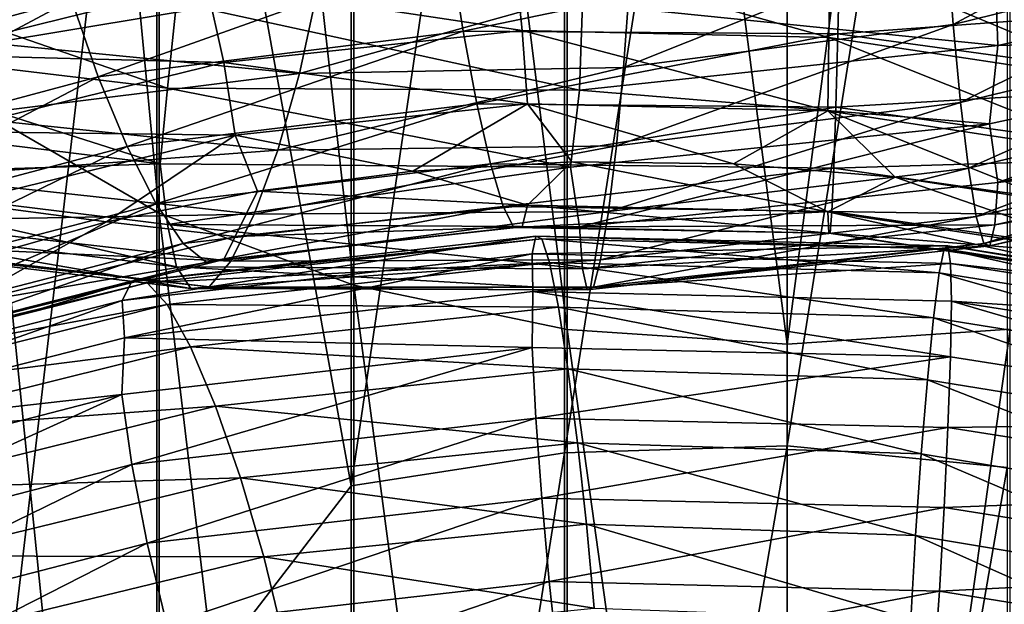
# Model space of a CAD drawing. Header units: metres. Extents: x -109 to 109, y -452 to 89.
# Tile 163 of 256: x -6.09 to 1.72, y -338.65 to -334.02. Entities that reach past the tile are written whole.
import ezdxf

# ---------------------------------------------------------------- set-up
doc = ezdxf.new("R2010")
doc.units = ezdxf.units.M
doc.layers.add('solid_K244270000C71_000_01', color=7, linetype='CONTINUOUS')
doc.layers.add('solid_k244270000c71_000_02', color=7, linetype='CONTINUOUS')

msp = doc.modelspace()

# ---------------------------------------------------------------- linework, layer by layer
at = {"layer": 'solid_K244270000C71_000_01'}
for points in [[(0, -336.589325, 824.029724), (1.767249, -336.469757, 823.887512), (1.767249, -323.185089, 834.488892)], [(0, -323.292755, 834.640259), (0, -336.589325, 824.029724), (1.767249, -323.185089, 834.488892)], [(0, -337.394745, 799.897644), (0, -326.260468, 810.481018), (1.744606, -326.448486, 810.556824)], [(0, -337.394745, 799.897644), (1.744606, -326.448486, 810.556824), (1.744606, -337.566223, 799.980774)], [(1.314689, -334.055328, 838.708191), (1.26487, -333.370575, 838.542969), (3.738625, -332.750336, 838.479248)], [(3.885876, -333.423065, 838.632996), (1.314689, -334.055328, 838.708191), (3.738625, -332.750336, 838.479248)], [(-1.297262, -334.396973, 838.430237), (-1.248104, -333.711823, 838.266296), (1.26487, -333.370575, 838.542969)], [(1.314689, -334.055328, 838.708191), (-1.297262, -334.396973, 838.430237), (1.26487, -333.370575, 838.542969)], [(1.373248, -334.675018, 839.053467), (1.314689, -334.055328, 838.708191), (3.885876, -333.423065, 838.632996)], [(4.058961, -334.028656, 838.964111), (1.373248, -334.675018, 839.053467), (3.885876, -333.423065, 838.632996)], [(1.64561, -333.537445, 843.91571), (-1.623796, -333.890076, 843.639221), (1.670324, -334.223236, 843.726685)], [(0.329073, -334.157471, 799.337097), (2.749479, -334.522797, 799.341736), (0.339348, -333.511871, 799.39447)], [(2.749479, -334.522797, 799.341736), (2.835324, -333.882965, 799.406311), (0.339348, -333.511871, 799.39447)], [(0.418118, -333.48822, 794.507019), (3.493468, -333.904846, 794.558105), (0.40242, -334.128967, 794.783691)], [(1.64561, -333.537445, 843.91571), (1.670324, -334.223236, 843.726685), (4.937038, -333.508514, 843.550659)], [(4.937038, -333.508514, 843.550659), (1.670324, -334.223236, 843.726685), (4.887493, -334.13385, 843.200562)], [(-1.623796, -333.890076, 843.639221), (-1.648183, -334.5755, 843.448792), (1.670324, -334.223236, 843.726685)], [(3.493468, -333.904846, 794.558105), (3.36231, -334.536621, 794.825073), (0.40242, -334.128967, 794.783691)], [(-1.355045, -335.017426, 838.774292), (-1.297262, -334.396973, 838.430237), (1.314689, -334.055328, 838.708191)], [(1.373248, -334.675018, 839.053467), (-1.355045, -335.017426, 838.774292), (1.314689, -334.055328, 838.708191)], [(1.436355, -335.193451, 839.548096), (1.373248, -334.675018, 839.053467), (4.058961, -334.028656, 838.964111)], [(4.245488, -334.531982, 839.442871), (1.436355, -335.193451, 839.548096), (4.058961, -334.028656, 838.964111)], [(0.32248, -334.740662, 799.11676), (2.694394, -335.102264, 799.116394), (0.329073, -334.157471, 799.337097)], [(2.694394, -335.102264, 799.116394), (2.749479, -334.522797, 799.341736), (0.329073, -334.157471, 799.337097)], [(0.40242, -334.128967, 794.783691), (3.36231, -334.536621, 794.825073), (0.38549, -334.710327, 795.204285)], [(4.887493, -334.13385, 843.200562), (1.603944, -334.842377, 843.366089), (1.670494, -335.308807, 842.858459)], [(1.670324, -334.223236, 843.726685), (1.603944, -334.842377, 843.366089), (4.887493, -334.13385, 843.200562)], [(4.887493, -334.13385, 843.200562), (1.670494, -335.308807, 842.858459), (4.937541, -334.592926, 842.686951)], [(1.670324, -334.223236, 843.726685), (-1.648183, -334.5755, 843.448792), (1.603944, -334.842377, 843.366089)], [(3.36231, -334.536621, 794.825073), (3.220853, -335.108215, 795.235474), (0.38549, -334.710327, 795.204285)], [(1.499439, -335.576813, 840.153442), (1.436355, -335.193451, 839.548096), (4.245488, -334.531982, 839.442871)], [(4.431947, -334.90033, 840.03186), (1.499439, -335.576813, 840.153442), (4.245488, -334.531982, 839.442871)], [(-1.648183, -334.5755, 843.448792), (-1.718531, -335.184937, 843.078735), (1.603944, -334.842377, 843.366089)], [(4.937541, -334.592926, 842.686951), (1.670494, -335.308807, 842.858459), (4.864932, -334.933197, 842.067871)], [(-2.0597, -334.685181, 799.401917), (-0.427299, -335.161041, 798.80835), (0.32248, -334.740662, 799.11676)], [(-1.417315, -335.536926, 839.267883), (-1.355045, -335.017426, 838.774292), (1.373248, -334.675018, 839.053467)], [(1.436355, -335.193451, 839.548096), (-1.417315, -335.536926, 839.267883), (1.373248, -334.675018, 839.053467)], [(0.38549, -334.710327, 795.204285), (3.220853, -335.108215, 795.235474), (0.368553, -335.19278, 795.735596)], [(0.32248, -334.740662, 799.11676), (-0.427299, -335.161041, 798.80835), (0.856128, -335.265869, 798.723694)], [(0.32248, -334.740662, 799.11676), (0.856128, -335.265869, 798.723694), (2.128019, -335.459595, 798.721558)], [(0.32248, -334.740662, 799.11676), (2.128019, -335.459595, 798.721558), (2.694394, -335.102264, 799.116394)], [(1.603944, -334.842377, 843.366089), (-1.64835, -335.659271, 842.578369), (1.670494, -335.308807, 842.858459)], [(1.557929, -335.790955, 840.830627), (1.499439, -335.576813, 840.153442), (4.431947, -334.90033, 840.03186)], [(4.60483, -335.100647, 840.693237), (1.557929, -335.790955, 840.830627), (4.431947, -334.90033, 840.03186)], [(4.864932, -334.933197, 842.067871), (1.645928, -335.643738, 842.230957), (4.751777, -335.108521, 841.387268)], [(1.670494, -335.308807, 842.858459), (1.645928, -335.643738, 842.230957), (4.864932, -334.933197, 842.067871)], [(1.607645, -335.810394, 841.538757), (1.557929, -335.790955, 840.830627), (4.60483, -335.100647, 840.693237)], [(4.751777, -335.108521, 841.387268), (1.607645, -335.810394, 841.538757), (4.60483, -335.100647, 840.693237)], [(3.220853, -335.108215, 795.235474), (3.079344, -335.580872, 795.756958), (0.368553, -335.19278, 795.735596)], [(1.645928, -335.643738, 842.230957), (1.607645, -335.810394, 841.538757), (4.751777, -335.108521, 841.387268)], [(-1.479563, -335.9216, 839.872559), (-1.417315, -335.536926, 839.267883), (1.436355, -335.193451, 839.548096)], [(1.499439, -335.576813, 840.153442), (-1.479563, -335.9216, 839.872559), (1.436355, -335.193451, 839.548096)], [(0.368553, -335.19278, 795.735596), (3.079344, -335.580872, 795.756958), (0.352837, -335.536591, 796.344238)], [(1.670494, -335.308807, 842.858459), (-1.64835, -335.659271, 842.578369), (1.645928, -335.643738, 842.230957)], [(0.322526, -335.540222, 798.243408), (2.694775, -335.901825, 798.240723), (0.856128, -335.265869, 798.723694)], [(2.694775, -335.901825, 798.240723), (2.128019, -335.459595, 798.721558), (0.856128, -335.265869, 798.723694)], [(2.750193, -336.074036, 797.643127), (2.694775, -335.901825, 798.240723), (0.322526, -335.540222, 798.243408)], [(0.329159, -335.708618, 797.642883), (2.750193, -336.074036, 797.643127), (0.322526, -335.540222, 798.243408)], [(0.352837, -335.536591, 796.344238), (2.948032, -335.915619, 796.35675), (0.339467, -335.709351, 796.994507)], [(3.079344, -335.580872, 795.756958), (2.948032, -335.915619, 796.35675), (0.352837, -335.536591, 796.344238)], [(-1.64835, -335.659271, 842.578369), (-1.62411, -335.99292, 841.950134), (1.645928, -335.643738, 842.230957)], [(1.645928, -335.643738, 842.230957), (-1.62411, -335.99292, 841.950134), (1.607645, -335.810394, 841.538757)], [(-1.537278, -336.137177, 840.549377), (-1.479563, -335.9216, 839.872559), (1.499439, -335.576813, 840.153442)], [(1.557929, -335.790955, 840.830627), (-1.537278, -336.137177, 840.549377), (1.499439, -335.576813, 840.153442)], [(2.83632, -336.080658, 796.999878), (2.750193, -336.074036, 797.643127), (0.329159, -335.708618, 797.642883)], [(0.339467, -335.709351, 796.994507), (2.83632, -336.080658, 796.999878), (0.329159, -335.708618, 797.642883)], [(2.948032, -335.915619, 796.35675), (2.83632, -336.080658, 796.999878), (0.339467, -335.709351, 796.994507)], [(-1.586335, -336.158112, 841.257507), (-1.537278, -336.137177, 840.549377), (1.557929, -335.790955, 840.830627)], [(1.607645, -335.810394, 841.538757), (-1.586335, -336.158112, 841.257507), (1.557929, -335.790955, 840.830627)], [(-1.62411, -335.99292, 841.950134), (-1.586335, -336.158112, 841.257507), (1.607645, -335.810394, 841.538757)], [(1.206015, -336.023132, 791.696411), (4.262714, -336.509979, 791.869202), (1.244594, -335.832367, 791.055969)], [(1.244594, -335.832367, 791.055969), (4.399073, -336.330872, 791.23822), (1.274337, -335.80896, 790.41687)], [(4.262714, -336.509979, 791.869202), (4.399073, -336.330872, 791.23822), (1.244594, -335.832367, 791.055969)], [(1.274337, -335.80896, 790.41687), (4.504201, -336.316681, 790.605835), (1.293475, -335.948334, 789.822876)], [(4.399073, -336.330872, 791.23822), (4.504201, -336.316681, 790.605835), (1.274337, -335.80896, 790.41687)], [(1.293475, -335.948334, 789.822876), (4.571846, -336.46228, 790.015503), (1.302741, -336.246704, 789.317993)], [(4.504201, -336.316681, 790.605835), (4.571846, -336.46228, 790.015503), (1.293475, -335.948334, 789.822876)], [(1.160668, -336.379242, 792.29541), (4.102432, -336.8526, 792.456421), (1.206015, -336.023132, 791.696411)], [(4.102432, -336.8526, 792.456421), (4.262714, -336.509979, 791.869202), (1.206015, -336.023132, 791.696411)], [(-2.017857, -336.1716, 789.497925), (1.302741, -336.246704, 789.317993), (1.293607, -336.688782, 788.942078)], [(1.302741, -336.246704, 789.317993), (4.572311, -337.203979, 789.13147), (1.293607, -336.688782, 788.942078)], [(1.302741, -336.246704, 789.317993), (4.619783, -336.768494, 789.513611), (4.572311, -337.203979, 789.13147)], [(4.571846, -336.46228, 790.015503), (4.619783, -336.768494, 789.513611), (1.302741, -336.246704, 789.317993)], [(1.111799, -336.870117, 792.816711), (3.929703, -337.329102, 792.9646), (1.160668, -336.379242, 792.29541)], [(3.929703, -337.329102, 792.9646), (4.102432, -336.8526, 792.456421), (1.160668, -336.379242, 792.29541)], [(0, -348.976654, 812.370544), (1.767249, -348.845947, 812.238525), (1.767249, -336.469757, 823.887512)], [(0, -336.589325, 824.029724), (0, -348.976654, 812.370544), (1.767249, -336.469757, 823.887512)], [(1.293607, -336.688782, 788.942078), (4.572311, -337.203979, 789.13147), (1.274584, -337.249786, 788.703064)], [(1.062948, -337.457886, 793.225525), (3.757036, -337.902649, 793.359924), (1.111799, -336.870117, 792.816711)], [(3.757036, -337.902649, 793.359924), (3.929703, -337.329102, 792.9646), (1.111799, -336.870117, 792.816711)], [(4.572311, -337.203979, 789.13147), (4.505073, -337.759888, 788.885864), (1.274584, -337.249786, 788.703064)], [(1.274584, -337.249786, 788.703064), (4.505073, -337.759888, 788.885864), (1.244938, -337.88324, 788.616821)], [(0, -347.644897, 788.455872), (0, -337.394745, 799.897644), (1.744606, -337.566223, 799.980774)], [(1.017654, -338.104523, 793.486755), (3.596941, -338.536163, 793.608276), (1.062948, -337.457886, 793.225525)], [(3.596941, -338.536163, 793.608276), (3.757036, -337.902649, 793.359924), (1.062948, -337.457886, 793.225525)], [(0, -347.644897, 788.455872), (1.744606, -337.566223, 799.980774), (1.744606, -347.802399, 788.549316)], [(4.505073, -337.759888, 788.885864), (4.400288, -338.384949, 788.790344), (1.244938, -337.88324, 788.616821)], [(1.244938, -337.88324, 788.616821), (4.400288, -338.384949, 788.790344), (1.206439, -338.5466, 788.695129)], [(0.979154, -338.770508, 793.572998), (3.460864, -339.191101, 793.683228), (1.017654, -338.104523, 793.486755)], [(3.460864, -339.191101, 793.683228), (3.596941, -338.536163, 793.608276), (1.017654, -338.104523, 793.486755)], [(4.400288, -338.384949, 788.790344), (4.26421, -339.03717, 788.857483), (1.206439, -338.5466, 788.695129)], [(1.206439, -338.5466, 788.695129), (4.26421, -339.03717, 788.857483), (1.161144, -339.197357, 788.943542)]]:
    msp.add_3dface(points, dxfattribs=at)
at = {"layer": 'solid_k244270000c71_000_02'}
for points in [[(-6.304805, -321.670319, 832.358887), (-4.980319, -335.551727, 822.795959), (-4.980319, -322.358521, 833.326538)], [(-6.304805, -321.670319, 832.358887), (-6.304805, -334.787445, 821.887207), (-4.980319, -335.551727, 822.795959)], [(-4.980319, -322.358521, 833.326538), (-3.437735, -336.121857, 823.473877), (-3.437735, -322.871857, 834.048401)], [(-4.980319, -322.358521, 833.326538), (-4.980319, -335.551727, 822.795959), (-3.437735, -336.121857, 823.473877)], [(-3.437735, -322.871857, 834.048401), (-1.744606, -336.472839, 823.891174), (-1.744606, -323.187897, 834.492737)], [(-3.437735, -322.871857, 834.048401), (-3.437735, -336.121857, 823.473877), (-1.744606, -336.472839, 823.891174)], [(-1.744606, -323.187897, 834.492737), (0, -336.589325, 824.029724), (0, -323.292755, 834.640259)], [(-1.744606, -323.187897, 834.492737), (-1.744606, -336.472839, 823.891174), (0, -336.589325, 824.029724)], [(-1.767249, -326.255219, 810.732605), (-3.458888, -337.71109, 800.627441), (-3.458888, -326.408142, 811.329224)], [(-1.767249, -326.255219, 810.732605), (-1.767249, -337.448334, 800.10907), (-3.458888, -337.71109, 800.627441)], [(-1.767249, -326.255219, 810.732605), (0, -326.260468, 810.481018), (-1.767249, -337.448334, 800.10907)], [(-1.767249, -337.448334, 800.10907), (0, -326.260468, 810.481018), (0, -337.394745, 799.897644)], [(-3.458888, -326.408142, 811.329224), (-3.458888, -337.71109, 800.627441), (-4.999055, -329.210358, 810.034424)], [(-4.999055, -329.210358, 810.034424), (-6.320303, -340.45932, 800.77594), (-6.320303, -329.824615, 811.083618)], [(-4.999055, -329.210358, 810.034424), (-4.999055, -339.715698, 799.830261), (-6.320303, -340.45932, 800.77594)], [(-3.458888, -337.71109, 800.627441), (-4.999055, -339.715698, 799.830261), (-4.999055, -329.210358, 810.034424)], [(-8.7791, -334.006927, 796.455078), (-5.857607, -333.217224, 795.405334), (-8.507609, -334.618195, 796.514771)], [(-5.857607, -333.217224, 795.405334), (-5.676462, -333.856476, 795.49292), (-8.507609, -334.618195, 796.514771)], [(-2.101809, -334.103699, 799.623962), (-2.167433, -333.461304, 799.684143), (-4.607058, -333.726654, 800.273315)], [(0.329073, -334.157471, 799.337097), (0.339348, -333.511871, 799.39447), (-2.167433, -333.461304, 799.684143)], [(-2.101809, -334.103699, 799.623962), (0.329073, -334.157471, 799.337097), (-2.167433, -333.461304, 799.684143)], [(-7.910151, -333.522064, 841.756409), (-8.028946, -334.186707, 841.54657), (-4.914518, -334.560272, 842.716431)], [(-4.841804, -333.881958, 842.913879), (-7.910151, -333.522064, 841.756409), (-4.914518, -334.560272, 842.716431)], [(-5.676462, -333.856476, 795.49292), (-2.670544, -333.473969, 794.819336), (-5.463346, -334.471222, 795.747009)], [(-2.670544, -333.473969, 794.819336), (-2.570282, -334.109009, 795.091736), (-5.463346, -334.471222, 795.747009)], [(-2.670544, -333.473969, 794.819336), (0.418118, -333.48822, 794.507019), (-2.570282, -334.109009, 795.091736)], [(0.418118, -333.48822, 794.507019), (0.40242, -334.128967, 794.783691), (-2.570282, -334.109009, 795.091736)], [(-6.319475, -334.203888, 836.826782), (-8.578208, -333.696869, 835.543213), (-6.080006, -333.552948, 836.703613)], [(-6.319475, -334.203888, 836.826782), (-6.080006, -333.552948, 836.703613), (-3.721572, -333.770264, 837.648926)], [(-6.904838, -334.293976, 801.151367), (-4.607058, -333.726654, 800.273315), (-7.176329, -333.679993, 801.083984)], [(-4.467569, -334.356995, 800.200562), (-4.607058, -333.726654, 800.273315), (-6.904838, -334.293976, 801.151367)], [(-3.868151, -334.444031, 837.798645), (-6.319475, -334.203888, 836.826782), (-3.721572, -333.770264, 837.648926)], [(-4.467569, -334.356995, 800.200562), (-2.101809, -334.103699, 799.623962), (-4.607058, -333.726654, 800.273315)], [(-3.868151, -334.444031, 837.798645), (-3.721572, -333.770264, 837.648926), (-1.248104, -333.711823, 838.266296)], [(-1.297262, -334.396973, 838.430237), (-3.868151, -334.444031, 837.798645), (-1.248104, -333.711823, 838.266296)], [(-8.507609, -334.618195, 796.514771), (-5.676462, -333.856476, 795.49292), (-8.188201, -335.198792, 796.737061)], [(-5.676462, -333.856476, 795.49292), (-5.463346, -334.471222, 795.747009), (-8.188201, -335.198792, 796.737061)], [(-4.841804, -333.881958, 842.913879), (-4.914518, -334.560272, 842.716431), (-1.648183, -334.5755, 843.448792)], [(-1.623796, -333.890076, 843.639221), (-4.841804, -333.881958, 842.913879), (-1.648183, -334.5755, 843.448792)], [(-5.463346, -334.471222, 795.747009), (-2.570282, -334.109009, 795.091736), (-5.233495, -335.02359, 796.143555)], [(-2.570282, -334.109009, 795.091736), (-2.462146, -334.683868, 795.507629), (-5.233495, -335.02359, 796.143555)], [(-2.0597, -334.685181, 799.401917), (-2.101809, -334.103699, 799.623962), (-4.467569, -334.356995, 800.200562)], [(-2.570282, -334.109009, 795.091736), (0.40242, -334.128967, 794.783691), (-2.462146, -334.683868, 795.507629)], [(0.40242, -334.128967, 794.783691), (0.38549, -334.710327, 795.204285), (-2.462146, -334.683868, 795.507629)], [(0.32248, -334.740662, 799.11676), (0.329073, -334.157471, 799.337097), (-2.101809, -334.103699, 799.623962)], [(-2.0597, -334.685181, 799.401917), (0.32248, -334.740662, 799.11676), (-2.101809, -334.103699, 799.623962)], [(-8.028946, -334.186707, 841.54657), (-8.109735, -334.774506, 841.16217), (-4.972394, -335.160522, 842.343811)], [(-4.914518, -334.560272, 842.716431), (-8.028946, -334.186707, 841.54657), (-4.972394, -335.160522, 842.343811)], [(-6.600958, -334.785736, 837.122864), (-6.319475, -334.203888, 836.826782), (-3.868151, -334.444031, 837.798645)], [(-6.695778, -334.903778, 801.056519), (-4.467569, -334.356995, 800.200562), (-6.904838, -334.293976, 801.151367)], [(-4.378063, -334.931488, 799.970154), (-4.467569, -334.356995, 800.200562), (-6.695778, -334.903778, 801.056519)], [(-4.378063, -334.931488, 799.970154), (-2.0597, -334.685181, 799.401917), (-4.467569, -334.356995, 800.200562)], [(-4.040446, -335.051758, 838.12616), (-3.868151, -334.444031, 837.798645), (-1.297262, -334.396973, 838.430237)], [(-1.355045, -335.017426, 838.774292), (-4.040446, -335.051758, 838.12616), (-1.297262, -334.396973, 838.430237)], [(-8.188201, -335.198792, 796.737061), (-5.463346, -334.471222, 795.747009), (-7.843711, -335.713409, 797.100037)], [(-5.463346, -334.471222, 795.747009), (-5.233495, -335.02359, 796.143555), (-7.843711, -335.713409, 797.100037)], [(-4.040446, -335.051758, 838.12616), (-6.600958, -334.785736, 837.122864), (-3.868151, -334.444031, 837.798645)], [(-4.914518, -334.560272, 842.716431), (-4.972394, -335.160522, 842.343811), (-1.718531, -335.184937, 843.078735)], [(-1.648183, -334.5755, 843.448792), (-4.914518, -334.560272, 842.716431), (-1.718531, -335.184937, 843.078735)], [(-5.233495, -335.02359, 796.143555), (-2.462146, -334.683868, 795.507629), (-5.00356, -335.476318, 796.651062)], [(-2.462146, -334.683868, 795.507629), (-2.353971, -335.159576, 796.034302), (-5.00356, -335.476318, 796.651062)], [(-4.378063, -334.931488, 799.970154), (-2.968122, -335.217163, 799.22406), (-2.0597, -334.685181, 799.401917)], [(-2.0597, -334.685181, 799.401917), (-2.968122, -335.217163, 799.22406), (-1.707702, -335.145142, 798.975586)], [(-2.462146, -334.683868, 795.507629), (0.38549, -334.710327, 795.204285), (-2.353971, -335.159576, 796.034302)], [(0.38549, -334.710327, 795.204285), (0.368553, -335.19278, 795.735596), (-2.353971, -335.159576, 796.034302)], [(-2.0597, -334.685181, 799.401917), (-1.707702, -335.145142, 798.975586), (-0.427299, -335.161041, 798.80835)], [(-4.972394, -335.160522, 842.343811), (-8.109735, -334.774506, 841.16217), (-8.029764, -335.258301, 840.678467)], [(-6.9043, -335.265106, 837.564575), (-6.600958, -334.785736, 837.122864), (-4.040446, -335.051758, 838.12616)], [(-6.304805, -334.787445, 821.887207), (-4.980319, -347.84256, 811.224854), (-4.980319, -335.551727, 822.795959)], [(-6.304805, -334.787445, 821.887207), (-6.304805, -347.007141, 810.38092), (-4.980319, -347.84256, 811.224854)], [(1.603944, -334.842377, 843.366089), (-1.718531, -335.184937, 843.078735), (-1.64835, -335.659271, 842.578369)], [(-6.56163, -335.466187, 800.811279), (-4.378063, -334.931488, 799.970154), (-6.695778, -334.903778, 801.056519)], [(-6.56163, -335.466187, 800.811279), (-5.396741, -335.619049, 799.962341), (-4.378063, -334.931488, 799.970154)], [(-4.378063, -334.931488, 799.970154), (-5.396741, -335.619049, 799.962341), (-4.200366, -335.375854, 799.553345)], [(-4.378063, -334.931488, 799.970154), (-4.200366, -335.375854, 799.553345), (-2.968122, -335.217163, 799.22406)], [(-7.843711, -335.713409, 797.100037), (-5.233495, -335.02359, 796.143555), (-7.499095, -336.127533, 797.574585)], [(-5.233495, -335.02359, 796.143555), (-5.00356, -335.476318, 796.651062), (-7.499095, -336.127533, 797.574585)], [(-4.226122, -335.558136, 838.601929), (-4.040446, -335.051758, 838.12616), (-1.355045, -335.017426, 838.774292)], [(-1.417315, -335.536926, 839.267883), (-4.226122, -335.558136, 838.601929), (-1.355045, -335.017426, 838.774292)], [(-4.226122, -335.558136, 838.601929), (-6.9043, -335.265106, 837.564575), (-4.040446, -335.051758, 838.12616)], [(-4.972394, -335.160522, 842.343811), (-8.029764, -335.258301, 840.678467), (-4.915019, -335.639374, 841.846069)], [(-5.00356, -335.476318, 796.651062), (-2.353971, -335.159576, 796.034302), (-4.790195, -335.791809, 797.237793)], [(-1.718531, -335.184937, 843.078735), (-4.972394, -335.160522, 842.343811), (-4.915019, -335.639374, 841.846069)], [(-2.353971, -335.159576, 796.034302), (-2.253591, -335.496918, 796.63855), (-4.790195, -335.791809, 797.237793)], [(-2.059992, -335.486572, 798.528931), (-1.707702, -335.145142, 798.975586), (-2.968122, -335.217163, 799.22406)], [(-2.353971, -335.159576, 796.034302), (0.368553, -335.19278, 795.735596), (-2.253591, -335.496918, 796.63855)], [(-2.059992, -335.486572, 798.528931), (0.322526, -335.540222, 798.243408), (-1.707702, -335.145142, 798.975586)], [(0.322526, -335.540222, 798.243408), (-0.427299, -335.161041, 798.80835), (-1.707702, -335.145142, 798.975586)], [(0.322526, -335.540222, 798.243408), (0.856128, -335.265869, 798.723694), (-0.427299, -335.161041, 798.80835)], [(-8.029764, -335.258301, 840.678467), (-7.911682, -335.601501, 840.071777), (-4.842741, -335.9758, 841.224854)], [(-4.915019, -335.639374, 841.846069), (-8.029764, -335.258301, 840.678467), (-4.842741, -335.9758, 841.224854)], [(-1.718531, -335.184937, 843.078735), (-4.915019, -335.639374, 841.846069), (-1.64835, -335.659271, 842.578369)], [(-2.059992, -335.486572, 798.528931), (-2.968122, -335.217163, 799.22406), (-4.200366, -335.375854, 799.553345)], [(0.368553, -335.19278, 795.735596), (0.352837, -335.536591, 796.344238), (-2.253591, -335.496918, 796.63855)], [(-7.207532, -335.610962, 838.117188), (-6.9043, -335.265106, 837.564575), (-4.226122, -335.558136, 838.601929)], [(-4.378683, -335.736542, 799.095642), (-4.200366, -335.375854, 799.553345), (-5.396741, -335.619049, 799.962341)], [(-4.378683, -335.736542, 799.095642), (-2.059992, -335.486572, 798.528931), (-4.200366, -335.375854, 799.553345)], [(-7.499095, -336.127533, 797.574585), (-5.00356, -335.476318, 796.651062), (-7.179314, -336.406525, 798.131165)], [(-5.00356, -335.476318, 796.651062), (-4.790195, -335.791809, 797.237793), (-7.179314, -336.406525, 798.131165)], [(-6.56163, -335.466187, 800.811279), (-6.547079, -335.94339, 800.448364), (-5.396741, -335.619049, 799.962341)], [(-2.102355, -335.658417, 797.93042), (-2.059992, -335.486572, 798.528931), (-4.378683, -335.736542, 799.095642)], [(-2.102355, -335.658417, 797.93042), (0.329159, -335.708618, 797.642883), (-2.059992, -335.486572, 798.528931)], [(0.329159, -335.708618, 797.642883), (0.322526, -335.540222, 798.243408), (-2.059992, -335.486572, 798.528931)], [(-4.411731, -335.930176, 839.188782), (-7.207532, -335.610962, 838.117188), (-4.226122, -335.558136, 838.601929)], [(-4.980319, -335.551727, 822.795959), (-3.437735, -348.465698, 811.85437), (-3.437735, -336.121857, 823.473877)], [(-4.980319, -335.551727, 822.795959), (-4.980319, -347.84256, 811.224854), (-3.437735, -348.465698, 811.85437)], [(-4.790195, -335.791809, 797.237793), (-2.253591, -335.496918, 796.63855), (-4.608676, -335.939697, 797.869629)], [(-2.253591, -335.496918, 796.63855), (-2.168194, -335.66391, 797.285034), (-4.608676, -335.939697, 797.869629)], [(-4.411731, -335.930176, 839.188782), (-4.226122, -335.558136, 838.601929), (-1.417315, -335.536926, 839.267883)], [(-1.479563, -335.9216, 839.872559), (-4.411731, -335.930176, 839.188782), (-1.417315, -335.536926, 839.267883)], [(-2.253591, -335.496918, 796.63855), (0.352837, -335.536591, 796.344238), (-2.168194, -335.66391, 797.285034)], [(0.352837, -335.536591, 796.344238), (0.339467, -335.709351, 796.994507), (-2.168194, -335.66391, 797.285034)], [(-7.911682, -335.601501, 840.071777), (-7.727661, -335.785675, 839.411804), (-4.730102, -336.146881, 840.543152)], [(-4.842741, -335.9758, 841.224854), (-7.911682, -335.601501, 840.071777), (-4.730102, -336.146881, 840.543152)], [(-7.488686, -335.792145, 838.745361), (-7.207532, -335.610962, 838.117188), (-4.411731, -335.930176, 839.188782)], [(-6.562559, -336.276672, 799.933411), (-5.396741, -335.619049, 799.962341), (-6.547079, -335.94339, 800.448364)], [(-6.562559, -336.276672, 799.933411), (-4.378683, -335.736542, 799.095642), (-5.396741, -335.619049, 799.962341)], [(-4.915019, -335.639374, 841.846069), (-4.842741, -335.9758, 841.224854), (-1.62411, -335.99292, 841.950134)], [(-1.64835, -335.659271, 842.578369), (-4.915019, -335.639374, 841.846069), (-1.62411, -335.99292, 841.950134)], [(-4.608676, -335.939697, 797.869629), (-2.168194, -335.66391, 797.285034), (-4.468729, -335.918915, 798.503967)], [(-4.468729, -335.918915, 798.503967), (-2.102355, -335.658417, 797.93042), (-4.378683, -335.736542, 799.095642)], [(-2.168194, -335.66391, 797.285034), (-2.102355, -335.658417, 797.93042), (-4.468729, -335.918915, 798.503967)], [(-2.168194, -335.66391, 797.285034), (0.339467, -335.709351, 796.994507), (-2.102355, -335.658417, 797.93042)], [(0.339467, -335.709351, 796.994507), (0.329159, -335.708618, 797.642883), (-2.102355, -335.658417, 797.93042)], [(-7.727661, -335.785675, 839.411804), (-7.488686, -335.792145, 838.745361), (-4.583825, -336.134674, 839.84906)], [(-4.730102, -336.146881, 840.543152), (-7.727661, -335.785675, 839.411804), (-4.583825, -336.134674, 839.84906)], [(-4.583825, -336.134674, 839.84906), (-7.488686, -335.792145, 838.745361), (-4.411731, -335.930176, 839.188782)], [(-7.179314, -336.406525, 798.131165), (-4.790195, -335.791809, 797.237793), (-6.907262, -336.522583, 798.737854)], [(-4.790195, -335.791809, 797.237793), (-4.608676, -335.939697, 797.869629), (-6.907262, -336.522583, 798.737854)], [(-4.468729, -335.918915, 798.503967), (-4.378683, -335.736542, 799.095642), (-6.562559, -336.276672, 799.933411)], [(-1.9927, -335.732483, 790.597534), (-2.022627, -335.87326, 790.00415), (-5.274547, -336.243011, 790.566772)], [(-5.196505, -336.093079, 791.155212), (-1.9927, -335.732483, 790.597534), (-5.274547, -336.243011, 790.566772)], [(-1.94619, -335.754089, 791.235901), (-1.9927, -335.732483, 790.597534), (-5.196505, -336.093079, 791.155212)], [(-5.075218, -336.101715, 791.785156), (-1.94619, -335.754089, 791.235901), (-5.196505, -336.093079, 791.155212)], [(-1.885864, -335.942749, 791.875488), (-1.94619, -335.754089, 791.235901), (-5.075218, -336.101715, 791.785156)], [(-1.9927, -335.732483, 790.597534), (1.274337, -335.80896, 790.41687), (-2.022627, -335.87326, 790.00415)], [(1.244594, -335.832367, 791.055969), (1.274337, -335.80896, 790.41687), (-1.9927, -335.732483, 790.597534)], [(-1.94619, -335.754089, 791.235901), (1.244594, -335.832367, 791.055969), (-1.9927, -335.732483, 790.597534)], [(1.206015, -336.023132, 791.696411), (1.244594, -335.832367, 791.055969), (-1.94619, -335.754089, 791.235901)], [(-1.885864, -335.942749, 791.875488), (1.206015, -336.023132, 791.696411), (-1.94619, -335.754089, 791.235901)], [(-5.274547, -336.243011, 790.566772), (-2.022627, -335.87326, 790.00415), (-5.255922, -336.537964, 790.052368)], [(-2.022627, -335.87326, 790.00415), (-2.017857, -336.1716, 789.497925), (-5.255922, -336.537964, 790.052368)], [(1.274337, -335.80896, 790.41687), (1.293475, -335.948334, 789.822876), (-2.022627, -335.87326, 790.00415)], [(-2.022627, -335.87326, 790.00415), (1.293475, -335.948334, 789.822876), (-2.017857, -336.1716, 789.497925)], [(-6.907262, -336.522583, 798.737854), (-4.608676, -335.939697, 797.869629), (-6.697517, -336.47644, 799.353271)], [(-6.697517, -336.47644, 799.353271), (-4.468729, -335.918915, 798.503967), (-6.562559, -336.276672, 799.933411)], [(-4.608676, -335.939697, 797.869629), (-4.468729, -335.918915, 798.503967), (-6.697517, -336.47644, 799.353271)], [(-4.917901, -336.274323, 792.413269), (-1.885864, -335.942749, 791.875488), (-5.075218, -336.101715, 791.785156)], [(-1.814954, -336.296631, 792.47345), (-1.885864, -335.942749, 791.875488), (-4.917901, -336.274323, 792.413269)], [(-4.583825, -336.134674, 839.84906), (-4.411731, -335.930176, 839.188782), (-1.479563, -335.9216, 839.872559)], [(-1.537278, -336.137177, 840.549377), (-4.583825, -336.134674, 839.84906), (-1.479563, -335.9216, 839.872559)], [(1.293475, -335.948334, 789.822876), (1.302741, -336.246704, 789.317993), (-2.017857, -336.1716, 789.497925)], [(1.160668, -336.379242, 792.29541), (1.206015, -336.023132, 791.696411), (-1.885864, -335.942749, 791.875488)], [(-1.814954, -336.296631, 792.47345), (1.160668, -336.379242, 792.29541), (-1.885864, -335.942749, 791.875488)], [(-4.842741, -335.9758, 841.224854), (-4.730102, -336.146881, 840.543152), (-1.586335, -336.158112, 841.257507)], [(-1.62411, -335.99292, 841.950134), (-4.842741, -335.9758, 841.224854), (-1.586335, -336.158112, 841.257507)], [(-5.196505, -336.093079, 791.155212), (-5.274547, -336.243011, 790.566772), (-8.366068, -337.035706, 791.494385)], [(-8.242286, -336.869293, 792.073853), (-5.196505, -336.093079, 791.155212), (-8.366068, -337.035706, 791.494385)], [(-5.075218, -336.101715, 791.785156), (-5.196505, -336.093079, 791.155212), (-8.242286, -336.869293, 792.073853)], [(-8.04991, -336.854248, 792.687988), (-5.075218, -336.101715, 791.785156), (-8.242286, -336.869293, 792.073853)], [(-4.917901, -336.274323, 792.413269), (-5.075218, -336.101715, 791.785156), (-8.04991, -336.854248, 792.687988)], [(-5.255922, -336.537964, 790.052368), (-2.017857, -336.1716, 789.497925), (-2.022833, -336.614868, 789.12384)], [(-4.730102, -336.146881, 840.543152), (-4.583825, -336.134674, 839.84906), (-1.537278, -336.137177, 840.549377)], [(-1.586335, -336.158112, 841.257507), (-4.730102, -336.146881, 840.543152), (-1.537278, -336.137177, 840.549377)], [(-3.437735, -336.121857, 823.473877), (-1.744606, -348.849335, 812.241882), (-1.744606, -336.472839, 823.891174)], [(-3.437735, -336.121857, 823.473877), (-3.437735, -348.465698, 811.85437), (-1.744606, -348.849335, 812.241882)], [(-2.017857, -336.1716, 789.497925), (1.293607, -336.688782, 788.942078), (-2.022833, -336.614868, 789.12384)], [(-5.274547, -336.243011, 790.566772), (-5.255922, -336.537964, 790.052368), (-8.387573, -337.339539, 790.98407)], [(-8.366068, -337.035706, 791.494385), (-5.274547, -336.243011, 790.566772), (-8.387573, -337.339539, 790.98407)], [(-7.800385, -336.997559, 793.294434), (-4.917901, -336.274323, 792.413269), (-8.04991, -336.854248, 792.687988)], [(-4.732983, -336.609985, 792.997314), (-4.917901, -336.274323, 792.413269), (-7.800385, -336.997559, 793.294434)], [(-4.732983, -336.609985, 792.997314), (-1.814954, -336.296631, 792.47345), (-4.917901, -336.274323, 792.413269)], [(-1.738537, -336.785187, 792.993835), (-1.814954, -336.296631, 792.47345), (-4.732983, -336.609985, 792.997314)], [(1.111799, -336.870117, 792.816711), (1.160668, -336.379242, 792.29541), (-1.814954, -336.296631, 792.47345)], [(-1.738537, -336.785187, 792.993835), (1.111799, -336.870117, 792.816711), (-1.814954, -336.296631, 792.47345)], [(-1.744606, -336.472839, 823.891174), (0, -348.976654, 812.370544), (0, -336.589325, 824.029724)], [(-1.744606, -336.472839, 823.891174), (-1.744606, -348.849335, 812.241882), (0, -348.976654, 812.370544)], [(-8.387573, -337.339539, 790.98407), (-5.255922, -336.537964, 790.052368), (-5.275084, -336.988251, 789.684143)], [(-5.255922, -336.537964, 790.052368), (-2.022833, -336.614868, 789.12384), (-5.275084, -336.988251, 789.684143)], [(-7.507083, -337.299835, 793.852173), (-4.732983, -336.609985, 792.997314), (-7.800385, -336.997559, 793.294434)], [(-4.533705, -337.079437, 793.502319), (-4.732983, -336.609985, 792.997314), (-7.507083, -337.299835, 793.852173)], [(-5.275084, -336.988251, 789.684143), (-2.022833, -336.614868, 789.12384), (-5.197511, -337.543152, 789.437988)], [(-2.022833, -336.614868, 789.12384), (-1.993086, -337.175568, 788.884705), (-5.197511, -337.543152, 789.437988)], [(-4.533705, -337.079437, 793.502319), (-1.738537, -336.785187, 792.993835), (-4.732983, -336.609985, 792.997314)], [(-2.022833, -336.614868, 789.12384), (1.293607, -336.688782, 788.942078), (-1.993086, -337.175568, 788.884705)], [(1.293607, -336.688782, 788.942078), (1.274584, -337.249786, 788.703064), (-1.993086, -337.175568, 788.884705)], [(-1.662148, -337.37085, 793.401733), (-1.738537, -336.785187, 792.993835), (-4.533705, -337.079437, 793.502319)], [(1.062948, -337.457886, 793.225525), (1.111799, -336.870117, 792.816711), (-1.738537, -336.785187, 792.993835)], [(-1.662148, -337.37085, 793.401733), (1.062948, -337.457886, 793.225525), (-1.738537, -336.785187, 792.993835)], [(-8.387573, -337.339539, 790.98407), (-5.275084, -336.988251, 789.684143), (-8.36692, -337.786896, 790.60675)], [(-8.36692, -337.786896, 790.60675), (-5.275084, -336.988251, 789.684143), (-8.24388, -338.33078, 790.347046)], [(-5.275084, -336.988251, 789.684143), (-5.197511, -337.543152, 789.437988), (-8.24388, -338.33078, 790.347046)], [(-7.191004, -337.734131, 794.328125), (-4.533705, -337.079437, 793.502319), (-7.507083, -337.299835, 793.852173)], [(-4.334499, -337.646393, 793.894714), (-4.533705, -337.079437, 793.502319), (-7.191004, -337.734131, 794.328125)], [(-4.334499, -337.646393, 793.894714), (-1.662148, -337.37085, 793.401733), (-4.533705, -337.079437, 793.502319)], [(-5.197511, -337.543152, 789.437988), (-1.993086, -337.175568, 788.884705), (-5.07662, -338.165466, 789.341248)], [(-1.993086, -337.175568, 788.884705), (-1.946728, -337.808136, 788.798096), (-5.07662, -338.165466, 789.341248)], [(-1.993086, -337.175568, 788.884705), (1.274584, -337.249786, 788.703064), (-1.946728, -337.808136, 788.798096)], [(1.274584, -337.249786, 788.703064), (1.244938, -337.88324, 788.616821), (-1.946728, -337.808136, 788.798096)], [(-1.59132, -338.015656, 793.66217), (-1.662148, -337.37085, 793.401733), (-4.334499, -337.646393, 793.894714)], [(-1.767249, -347.75061, 788.619507), (0, -337.394745, 799.897644), (0, -347.644897, 788.455872)], [(-1.767249, -337.448334, 800.10907), (0, -337.394745, 799.897644), (-1.767249, -347.75061, 788.619507)], [(1.017654, -338.104523, 793.486755), (1.062948, -337.457886, 793.225525), (-1.662148, -337.37085, 793.401733)], [(-1.59132, -338.015656, 793.66217), (1.017654, -338.104523, 793.486755), (-1.662148, -337.37085, 793.401733)], [(-1.767249, -337.448334, 800.10907), (-3.458888, -348.111176, 789.046326), (-3.458888, -337.71109, 800.627441)], [(-1.767249, -337.448334, 800.10907), (-1.767249, -347.75061, 788.619507), (-3.458888, -348.111176, 789.046326)], [(-8.24388, -338.33078, 790.347046), (-5.197511, -337.543152, 789.437988), (-8.052133, -338.93396, 790.230957)], [(-5.197511, -337.543152, 789.437988), (-5.07662, -338.165466, 789.341248), (-8.052133, -338.93396, 790.230957)], [(-6.87504, -338.266602, 794.690857), (-4.334499, -337.646393, 793.894714), (-7.191004, -337.734131, 794.328125)], [(-4.149798, -338.274231, 794.140503), (-4.334499, -337.646393, 793.894714), (-6.87504, -338.266602, 794.690857)], [(-4.149798, -338.274231, 794.140503), (-1.59132, -338.015656, 793.66217), (-4.334499, -337.646393, 793.894714)], [(-3.458888, -337.71109, 800.627441), (-3.458888, -348.111176, 789.046326), (-4.999055, -339.715698, 799.830261)], [(-5.07662, -338.165466, 789.341248), (-1.946728, -337.808136, 788.798096), (-4.919627, -338.813324, 789.406555)], [(-1.946728, -337.808136, 788.798096), (-1.886526, -338.470093, 788.875854), (-4.919627, -338.813324, 789.406555)], [(-1.946728, -337.808136, 788.798096), (1.244938, -337.88324, 788.616821), (-1.886526, -338.470093, 788.875854)], [(1.244938, -337.88324, 788.616821), (1.206439, -338.5466, 788.695129), (-1.886526, -338.470093, 788.875854)], [(-1.531118, -338.680267, 793.747864), (-1.59132, -338.015656, 793.66217), (-4.149798, -338.274231, 794.140503)], [(0.979154, -338.770508, 793.572998), (1.017654, -338.104523, 793.486755), (-1.59132, -338.015656, 793.66217)], [(-1.531118, -338.680267, 793.747864), (0.979154, -338.770508, 793.572998), (-1.59132, -338.015656, 793.66217)], [(-8.052133, -338.93396, 790.230957), (-5.07662, -338.165466, 789.341248), (-7.803123, -339.555634, 790.272217)], [(-5.07662, -338.165466, 789.341248), (-4.919627, -338.813324, 789.406555), (-7.803123, -339.555634, 790.272217)], [(-6.582081, -338.863098, 794.908752), (-4.149798, -338.274231, 794.140503), (-6.87504, -338.266602, 794.690857)], [(-3.992805, -338.924835, 794.213562), (-4.149798, -338.274231, 794.140503), (-6.582081, -338.863098, 794.908752)], [(-3.992805, -338.924835, 794.213562), (-1.531118, -338.680267, 793.747864), (-4.149798, -338.274231, 794.140503)], [(-4.919627, -338.813324, 789.406555), (-1.886526, -338.470093, 788.875854), (-4.734925, -339.445038, 789.639893)], [(-1.886526, -338.470093, 788.875854), (-1.815699, -339.119019, 789.123596), (-4.734925, -339.445038, 789.639893)], [(-1.886526, -338.470093, 788.875854), (1.206439, -338.5466, 788.695129), (-1.815699, -339.119019, 789.123596)], [(1.206439, -338.5466, 788.695129), (1.161144, -339.197357, 788.943542), (-1.815699, -339.119019, 789.123596)]]:
    msp.add_3dface(points, dxfattribs=at)

doc.saveas('drawing.dxf')
